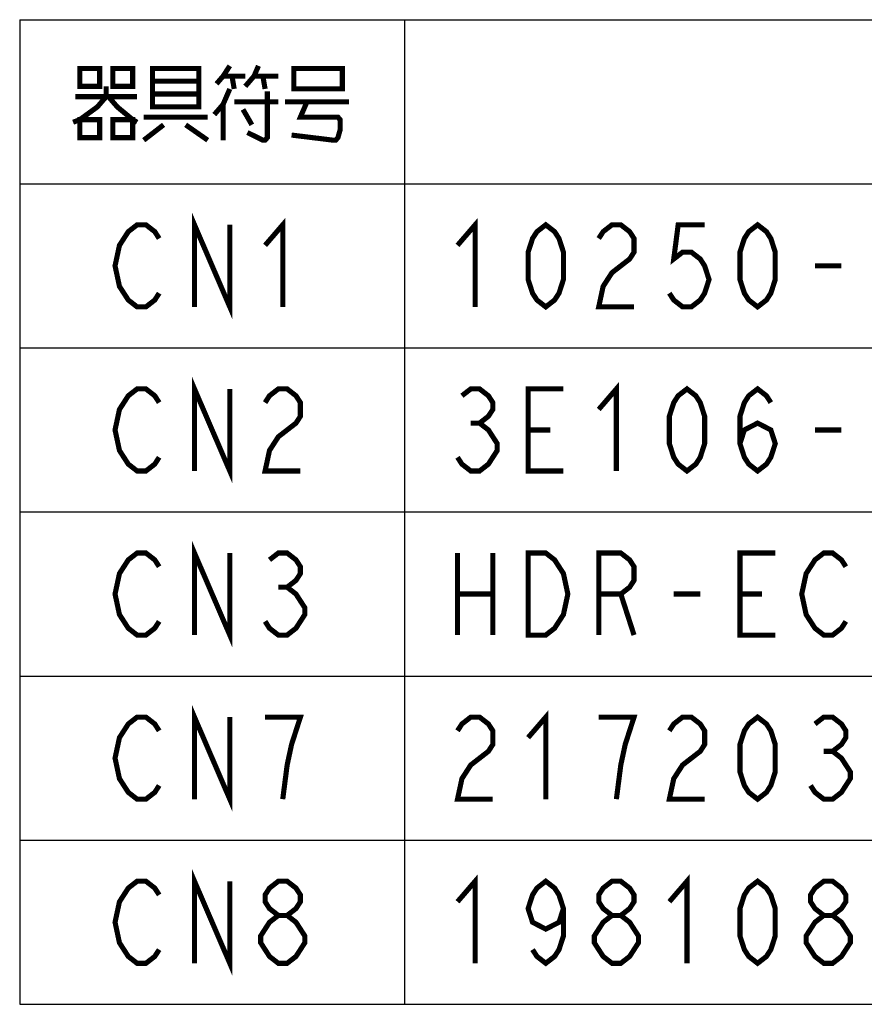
# Model space of a CAD drawing. Extents: x 159 to 2026, y 157 to 1386.
# Tile 3 of 28: x 688 to 853, y 251 to 443. Entities that reach past the tile are written whole.
import ezdxf

# ---------------------------------------------------------------- set-up
doc = ezdxf.new("R2010")
doc.units = 0
doc.header["$LTSCALE"] = 115.5
doc.layers.get('0').update_dxf_attribs({"linetype": 'CONTINUOUS'})
doc.layers.add('ALL_NOTE', color=7, linetype='CONTINUOUS')

msp = doc.modelspace()

# ---------------------------------------------------------------- linework, layer by layer
at = {"color": 2, "linetype": 'CONTINUOUS'}
for p, q in [((688.215, 442.551), (1453.215, 442.551)), ((688.215, 442.551), (688.215, 250.551)), ((763.215, 442.551), (763.215, 250.551)), ((688.215, 410.551), (1453.215, 410.551)), ((688.215, 378.551), (1453.215, 378.551)), ((688.215, 346.551), (1453.215, 346.551)), ((688.215, 314.551), (1453.215, 314.551)), ((688.215, 282.551), (1453.215, 282.551)), ((688.215, 250.551), (1453.215, 250.551))]:
    msp.add_line(p, q, dxfattribs=at)
at = {"layer": 'ALL_NOTE', "color": 2, "linetype": 'CONTINUOUS', "const_width": 1}
for points in [[(729.155, 433.551), (727.865, 431.551), (726.575, 430.051)], [(732.165, 429.551), (733.885, 431.551), (734.745, 433.551)], [(699.915, 433.051), (699.915, 429.551), (703.785, 429.551), (703.785, 433.051), (699.915, 433.051)], [(706.365, 433.051), (706.365, 429.551), (710.235, 429.551), (710.235, 433.051), (706.365, 433.051)], [(714.105, 433.051), (714.105, 426.051), (714.105, 425.551), (723.135, 425.551), (723.135, 433.051), (714.105, 433.051)], [(727.865, 431.551), (732.165, 431.551)], [(729.585, 431.551), (730.015, 429.051)], [(733.885, 431.551), (738.615, 431.551)], [(735.605, 431.551), (736.035, 429.051)], [(741.625, 432.551), (741.625, 429.051), (751.085, 429.051), (751.085, 433.051), (741.625, 433.051), (741.625, 432.551)], [(714.105, 430.551), (723.135, 430.551)], [(705.075, 429.551), (705.075, 427.551), (703.355, 425.551), (699.915, 423.051), (698.625, 422.551)], [(723.135, 428.051), (714.105, 428.051)], [(729.155, 429.051), (727.865, 426.051), (726.145, 424.051)], [(736.465, 428.551), (736.465, 419.551), (736.035, 419.051), (735.605, 419.051), (732.595, 420.551)], [(699.055, 427.551), (711.095, 427.551)], [(705.505, 427.551), (707.225, 425.551), (710.235, 423.051), (711.095, 422.551)], [(727.865, 426.051), (727.865, 419.051)], [(730.015, 426.551), (738.615, 426.551)], [(739.905, 426.551), (752.375, 426.551)], [(744.205, 426.551), (742.915, 423.551), (750.225, 423.551), (750.655, 423.051), (750.655, 421.051), (750.225, 419.551), (749.795, 419.051), (749.365, 419.051), (741.195, 420.051)], [(731.735, 425.051), (733.455, 422.051)], [(699.915, 423.051), (699.915, 419.551), (703.785, 419.551), (703.785, 423.051), (699.915, 423.051)], [(706.365, 423.051), (706.365, 419.551), (710.235, 419.551), (710.235, 423.051), (706.365, 423.051)], [(712.385, 423.551), (724.855, 423.551)], [(716.255, 422.051), (712.385, 419.051)], [(720.555, 422.051), (724.855, 419.051)], [(722.275, 386.551), (722.275, 402.551), (729.155, 386.551), (729.155, 402.551)], [(736.035, 398.551), (739.475, 402.551), (739.475, 386.551)], [(773.535, 398.551), (776.975, 402.551), (776.975, 386.551)], [(715.395, 389.218), (714.535, 387.884), (712.815, 386.551), (711.095, 386.551), (709.375, 387.884), (708.515, 389.218), (707.655, 390.551), (706.795, 394.551), (707.655, 398.551), (708.515, 399.884), (709.375, 401.218), (711.095, 402.551), (712.815, 402.551), (714.535, 401.218), (715.395, 399.884)], [(790.735, 386.551), (789.015, 387.884), (788.155, 389.218), (787.295, 391.884), (787.295, 397.218), (788.155, 399.884), (789.015, 401.218), (790.735, 402.551), (792.455, 401.218), (793.315, 399.884), (794.175, 397.218), (794.175, 391.884), (793.315, 389.218), (792.455, 387.884), (790.735, 386.551)], [(801.055, 399.884), (801.915, 401.218), (803.635, 402.551), (805.355, 402.551), (807.075, 401.218), (807.935, 399.884), (807.935, 397.218), (807.075, 395.884), (805.355, 394.551), (803.635, 393.218), (801.915, 390.551), (801.055, 386.551), (807.935, 386.551)], [(821.695, 402.551), (816.535, 402.551), (815.675, 395.884), (817.395, 397.218), (819.115, 397.218), (820.835, 395.884), (821.695, 394.551), (822.555, 391.884), (821.695, 389.218), (820.835, 387.884), (819.115, 386.551), (817.395, 386.551), (815.675, 387.884), (814.815, 389.218)], [(832.015, 386.551), (830.295, 387.884), (829.435, 389.218), (828.575, 391.884), (828.575, 397.218), (829.435, 399.884), (830.295, 401.218), (832.015, 402.551), (833.735, 401.218), (834.595, 399.884), (835.455, 397.218), (835.455, 391.884), (834.595, 389.218), (833.735, 387.884), (832.015, 386.551)], [(843.195, 394.551), (848.355, 394.551)], [(722.275, 354.551), (722.275, 370.551), (729.155, 354.551), (729.155, 370.551)], [(715.395, 357.218), (714.535, 355.884), (712.815, 354.551), (711.095, 354.551), (709.375, 355.884), (708.515, 357.218), (707.655, 358.551), (706.795, 362.551), (707.655, 366.551), (708.515, 367.884), (709.375, 369.218), (711.095, 370.551), (712.815, 370.551), (714.535, 369.218), (715.395, 367.884)], [(736.035, 367.884), (736.895, 369.218), (738.615, 370.551), (740.335, 370.551), (742.055, 369.218), (742.915, 367.884), (742.915, 365.218), (742.055, 363.884), (740.335, 362.551), (738.615, 361.218), (736.895, 358.551), (736.035, 354.551), (742.915, 354.551)], [(774.395, 369.218), (776.115, 370.551), (777.835, 370.551), (779.555, 369.218), (780.415, 367.884), (780.415, 366.551), (779.555, 365.218), (777.835, 363.884), (779.555, 362.551), (780.415, 361.218), (781.275, 359.884), (781.275, 358.551), (780.415, 357.218), (779.555, 355.884), (777.835, 354.551), (776.115, 354.551), (774.395, 355.884), (773.535, 357.218)], [(794.175, 354.551), (787.295, 354.551), (787.295, 370.551), (794.175, 370.551)], [(801.055, 366.551), (804.495, 370.551), (804.495, 354.551)], [(818.255, 354.551), (816.535, 355.884), (815.675, 357.218), (814.815, 359.884), (814.815, 365.218), (815.675, 367.884), (816.535, 369.218), (818.255, 370.551), (819.975, 369.218), (820.835, 367.884), (821.695, 365.218), (821.695, 359.884), (820.835, 357.218), (819.975, 355.884), (818.255, 354.551)], [(828.575, 359.884), (829.435, 362.551), (832.015, 363.884), (834.595, 362.551), (835.455, 359.884), (834.595, 357.218), (833.735, 355.884), (832.015, 354.551), (830.295, 355.884), (829.435, 357.218), (828.575, 359.884), (828.575, 365.218), (829.435, 367.884), (830.295, 369.218), (832.015, 370.551), (833.735, 369.218), (834.595, 367.884)], [(776.115, 363.884), (777.835, 363.884)], [(787.295, 362.551), (791.595, 362.551)], [(843.195, 362.551), (848.355, 362.551)], [(722.275, 322.551), (722.275, 338.551), (729.155, 322.551), (729.155, 338.551)], [(715.395, 325.218), (714.535, 323.884), (712.815, 322.551), (711.095, 322.551), (709.375, 323.884), (708.515, 325.218), (707.655, 326.551), (706.795, 330.551), (707.655, 334.551), (708.515, 335.884), (709.375, 337.218), (711.095, 338.551), (712.815, 338.551), (714.535, 337.218), (715.395, 335.884)], [(736.895, 337.218), (738.615, 338.551), (740.335, 338.551), (742.055, 337.218), (742.915, 335.884), (742.915, 334.551), (742.055, 333.218), (740.335, 331.884), (742.055, 330.551), (742.915, 329.218), (743.775, 327.884), (743.775, 326.551), (742.915, 325.218), (742.055, 323.884), (740.335, 322.551), (738.615, 322.551), (736.895, 323.884), (736.035, 325.218)], [(773.535, 338.551), (773.535, 322.551)], [(780.415, 338.551), (780.415, 322.551)], [(787.295, 338.551), (790.735, 338.551), (792.455, 337.218), (793.315, 335.884), (794.175, 334.551), (795.035, 330.551), (794.175, 326.551), (793.315, 325.218), (792.455, 323.884), (790.735, 322.551), (787.295, 322.551), (787.295, 338.551)], [(801.055, 322.551), (801.055, 338.551), (805.355, 338.551), (807.075, 337.218), (807.935, 335.884), (807.935, 333.218), (807.075, 331.884), (805.355, 330.551), (801.055, 330.551)], [(835.455, 322.551), (828.575, 322.551), (828.575, 338.551), (835.455, 338.551)], [(849.215, 325.218), (848.355, 323.884), (846.635, 322.551), (844.915, 322.551), (843.195, 323.884), (842.335, 325.218), (841.475, 326.551), (840.615, 330.551), (841.475, 334.551), (842.335, 335.884), (843.195, 337.218), (844.915, 338.551), (846.635, 338.551), (848.355, 337.218), (849.215, 335.884)], [(738.615, 331.884), (740.335, 331.884)], [(773.535, 330.551), (780.415, 330.551)], [(805.355, 330.551), (807.935, 322.551)], [(815.675, 330.551), (820.835, 330.551)], [(828.575, 330.551), (832.875, 330.551)], [(722.275, 290.551), (722.275, 306.551), (729.155, 290.551), (729.155, 306.551)], [(787.295, 302.551), (790.735, 306.551), (790.735, 290.551)], [(715.395, 293.218), (714.535, 291.884), (712.815, 290.551), (711.095, 290.551), (709.375, 291.884), (708.515, 293.218), (707.655, 294.551), (706.795, 298.551), (707.655, 302.551), (708.515, 303.884), (709.375, 305.218), (711.095, 306.551), (712.815, 306.551), (714.535, 305.218), (715.395, 303.884)], [(739.475, 290.551), (740.335, 297.218), (741.195, 301.218), (742.055, 303.884), (742.915, 306.551), (736.035, 306.551)], [(773.535, 303.884), (774.395, 305.218), (776.115, 306.551), (777.835, 306.551), (779.555, 305.218), (780.415, 303.884), (780.415, 301.218), (779.555, 299.884), (777.835, 298.551), (776.115, 297.218), (774.395, 294.551), (773.535, 290.551), (780.415, 290.551)], [(804.495, 290.551), (805.355, 297.218), (806.215, 301.218), (807.075, 303.884), (807.935, 306.551), (801.055, 306.551)], [(814.815, 303.884), (815.675, 305.218), (817.395, 306.551), (819.115, 306.551), (820.835, 305.218), (821.695, 303.884), (821.695, 301.218), (820.835, 299.884), (819.115, 298.551), (817.395, 297.218), (815.675, 294.551), (814.815, 290.551), (821.695, 290.551)], [(832.015, 290.551), (830.295, 291.884), (829.435, 293.218), (828.575, 295.884), (828.575, 301.218), (829.435, 303.884), (830.295, 305.218), (832.015, 306.551), (833.735, 305.218), (834.595, 303.884), (835.455, 301.218), (835.455, 295.884), (834.595, 293.218), (833.735, 291.884), (832.015, 290.551)], [(843.195, 305.218), (844.915, 306.551), (846.635, 306.551), (848.355, 305.218), (849.215, 303.884), (849.215, 302.551), (848.355, 301.218), (846.635, 299.884), (848.355, 298.551), (849.215, 297.218), (850.075, 295.884), (850.075, 294.551), (849.215, 293.218), (848.355, 291.884), (846.635, 290.551), (844.915, 290.551), (843.195, 291.884), (842.335, 293.218)], [(844.915, 299.884), (846.635, 299.884)], [(722.275, 258.551), (722.275, 274.551), (729.155, 258.551), (729.155, 274.551)], [(715.395, 261.218), (714.535, 259.884), (712.815, 258.551), (711.095, 258.551), (709.375, 259.884), (708.515, 261.218), (707.655, 262.551), (706.795, 266.551), (707.655, 270.551), (708.515, 271.884), (709.375, 273.218), (711.095, 274.551), (712.815, 274.551), (714.535, 273.218), (715.395, 271.884)], [(738.615, 267.884), (736.895, 269.218), (736.035, 270.551), (736.035, 271.884), (736.895, 273.218), (738.615, 274.551), (740.335, 274.551), (742.055, 273.218), (742.915, 271.884), (742.915, 270.551), (742.055, 269.218), (740.335, 267.884)], [(773.535, 270.551), (776.975, 274.551), (776.975, 258.551)], [(794.175, 269.218), (793.315, 266.551), (790.735, 265.218), (788.155, 266.551), (787.295, 269.218), (788.155, 271.884), (789.015, 273.218), (790.735, 274.551), (792.455, 273.218), (793.315, 271.884), (794.175, 269.218), (794.175, 263.884), (793.315, 261.218), (792.455, 259.884), (790.735, 258.551), (789.015, 259.884), (788.155, 261.218)], [(803.635, 267.884), (801.915, 269.218), (801.055, 270.551), (801.055, 271.884), (801.915, 273.218), (803.635, 274.551), (805.355, 274.551), (807.075, 273.218), (807.935, 271.884), (807.935, 270.551), (807.075, 269.218), (805.355, 267.884)], [(814.815, 270.551), (818.255, 274.551), (818.255, 258.551)], [(832.015, 258.551), (830.295, 259.884), (829.435, 261.218), (828.575, 263.884), (828.575, 269.218), (829.435, 271.884), (830.295, 273.218), (832.015, 274.551), (833.735, 273.218), (834.595, 271.884), (835.455, 269.218), (835.455, 263.884), (834.595, 261.218), (833.735, 259.884), (832.015, 258.551)], [(844.915, 267.884), (843.195, 269.218), (842.335, 270.551), (842.335, 271.884), (843.195, 273.218), (844.915, 274.551), (846.635, 274.551), (848.355, 273.218), (849.215, 271.884), (849.215, 270.551), (848.355, 269.218), (846.635, 267.884)], [(738.615, 258.551), (736.895, 259.884), (736.035, 261.218), (735.175, 262.551), (735.175, 263.884), (736.035, 265.218), (736.895, 266.551), (738.615, 267.884), (740.335, 267.884), (742.055, 266.551), (742.915, 265.218), (743.775, 263.884), (743.775, 262.551), (742.915, 261.218), (742.055, 259.884), (740.335, 258.551), (738.615, 258.551)], [(803.635, 258.551), (801.915, 259.884), (801.055, 261.218), (800.195, 262.551), (800.195, 263.884), (801.055, 265.218), (801.915, 266.551), (803.635, 267.884), (805.355, 267.884), (807.075, 266.551), (807.935, 265.218), (808.795, 263.884), (808.795, 262.551), (807.935, 261.218), (807.075, 259.884), (805.355, 258.551), (803.635, 258.551)], [(844.915, 258.551), (843.195, 259.884), (842.335, 261.218), (841.475, 262.551), (841.475, 263.884), (842.335, 265.218), (843.195, 266.551), (844.915, 267.884), (846.635, 267.884), (848.355, 266.551), (849.215, 265.218), (850.075, 263.884), (850.075, 262.551), (849.215, 261.218), (848.355, 259.884), (846.635, 258.551), (844.915, 258.551)]]:
    msp.add_lwpolyline(points, dxfattribs=at)

doc.saveas('drawing.dxf')
